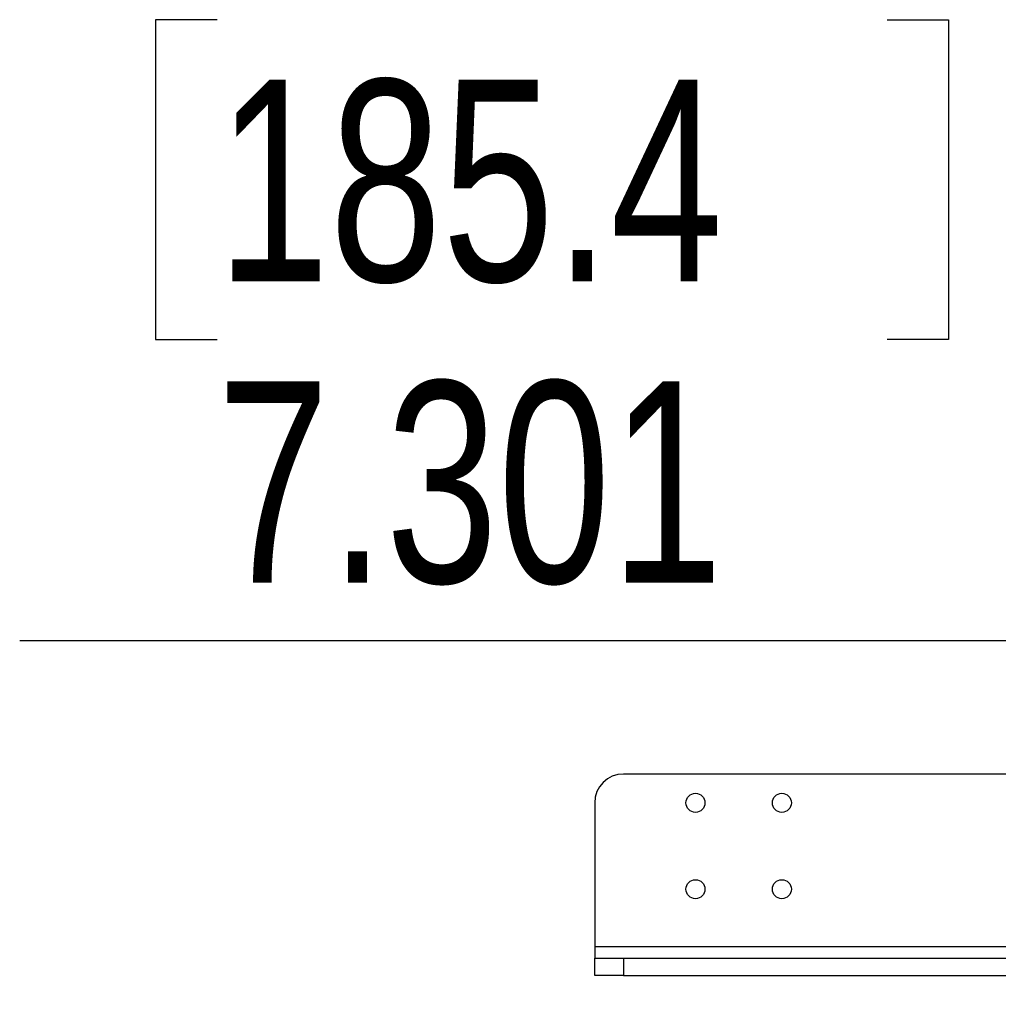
# Model space of a CAD drawing. Header units: inches. Extents: x 0.3 to 33.8, y 0.2 to 21.7.
# Tile 53 of 90: x 23.4 to 24.1, y 10.2 to 10.9. Entities that reach past the tile are written whole.
import ezdxf

# ---------------------------------------------------------------- set-up
doc = ezdxf.new("R2010")
doc.units = ezdxf.units.IN
doc.header["$MEASUREMENT"] = 0
doc.layers.add('BORDERS', color=7, linetype='Continuous')
doc.styles.add('SLDTEXTSTYLE0', font='TXT', dxfattribs={"width": 0.75})
doc.dimstyles.new('SLDDIMSTYLE2', dxfattribs={"dimtxt": 0.137795, "dimasz": 0.14, "dimexe": 0, "dimexo": 0.0625, "dimgap": 0.034449, "dimtad": 1, "dimdec": 3, "dimlfac": 10, "dimrnd": 1e-09, "dimzin": 12, "dimdsep": 46, "dimtxsty": 'SLDTEXTSTYLE0', "dimblk1": 'CLOSED', "dimblk2": 'CLOSED', "dimsah": 1, "dimcen": 0.09, "dimadec": 0, "dimazin": 3, "dimtfac": 1, "dimtdec": 3, "dimtofl": 0, "dimtmove": 0, "dimatfit": 3, "dimldrblk": 'CLOSED', "dimfxl": 0, "dimfrac": 2, "dimtolj": 1, "dimtzin": 12, "dimarcsym": 0})

# ---------------------------------------------------------------- blocks, each defined once
blk = doc.blocks.new('_Closed')
at = {"color": 0, "linetype": 'ByBlock', "lineweight": -2}
for p, q in [((-1, 0.166667), (0, 0)), ((-1, 0.166667), (-1, -0.166667)), ((0, 0), (-1, -0.166667)), ((0, 0), (-1, 0))]:
    blk.add_line(p, q, dxfattribs=at)
blk = doc.blocks.new('_D_10')
at = {"layer": 'BORDERS'}
for p, q in [((23.54737, 10.90231), (23.50539, 10.90231)), ((23.50539, 10.90231), (23.50539, 10.68356)), ((24.00554, 10.90231), (24.04752, 10.90231)), ((24.04752, 10.90231), (24.04752, 10.68356)), ((23.50539, 10.68356), (23.54737, 10.68356)), ((24.04752, 10.68356), (24.00554, 10.68356)), ((24.35502, 10.1596), (24.35502, 10.51677)), ((25.08507, 10.03595), (25.08507, 10.51677)), ((24.35502, 10.4774), (23.41249, 10.4774)), ((25.08507, 10.4774), (24.35502, 10.4774))]:
    blk.add_line(p, q, dxfattribs=at)
at = {"layer": 'BORDERS', "xscale": 0.14, "yscale": 0.14, "rotation": 180.0000000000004}
blk.add_blockref('_Closed', (24.35502, 10.4774, -0.19404), dxfattribs=at)
at = {"layer": 'BORDERS', "xscale": 0.14, "yscale": 0.14}
blk.add_blockref('_Closed', (25.08507, 10.4774, -0.19404), dxfattribs=at)
at = {"layer": 'BORDERS', "char_height": 0.137795, "attachment_point": 1, "style": 'SLDTEXTSTYLE0'}
for s, insert in [('185.4', (23.54737, 10.86119)), ('7.301', (23.54737, 10.65503))]:
    blk.add_mtext(s, dxfattribs=dict(at, insert=insert))

msp = doc.modelspace()

# ---------------------------------------------------------------- linework, layer by layer
at = {"color": 7, "linetype": 'Continuous', "lineweight": 25}
for p, q in [((24.09491, 10.3864), (23.82523, 10.3864)), ((23.80554, 10.36671), (23.80554, 10.26829)), ((23.80554, 10.26829), (23.80554, 10.26041)), ((24.09491, 10.26829), (23.80554, 10.26829)), ((23.80554, 10.2486), (23.80554, 10.26041)), ((23.80554, 10.26041), (23.82523, 10.26041)), ((23.82523, 10.26041), (23.82523, 10.2486)), ((23.82523, 10.26041), (26.34491, 10.26041)), ((23.82523, 10.2486), (23.80554, 10.2486)), ((23.82523, 10.2486), (24.74058, 10.2486))]:
    msp.add_line(p, q, dxfattribs=at)
for centre in [(23.87444, 10.36671), (23.93349, 10.36671), (23.87444, 10.30766), (23.93349, 10.30766)]:
    msp.add_circle(centre, 0.0065, dxfattribs=at)
msp.add_arc((23.82523, 10.36671), 0.01969, 90, 180, dxfattribs=at)

# ---------------------------------------------------------------- dimensions: what is measured, and where the dimension line sits
at = {"layer": 'BORDERS'}
dim = msp.add_linear_dim(base=(24.355017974, 10.4773976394), p1=(25.085067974, 9.996575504), p2=(24.355017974, 10.1202329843), dimstyle='SLDDIMSTYLE2', dxfattribs=at)
dim.commit()
dim.dimension.update_dxf_attribs({"geometry": '_D_10', "text_midpoint": (23.7764546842, 10.4773976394), "dimtype": 160})

doc.saveas('drawing.dxf')
